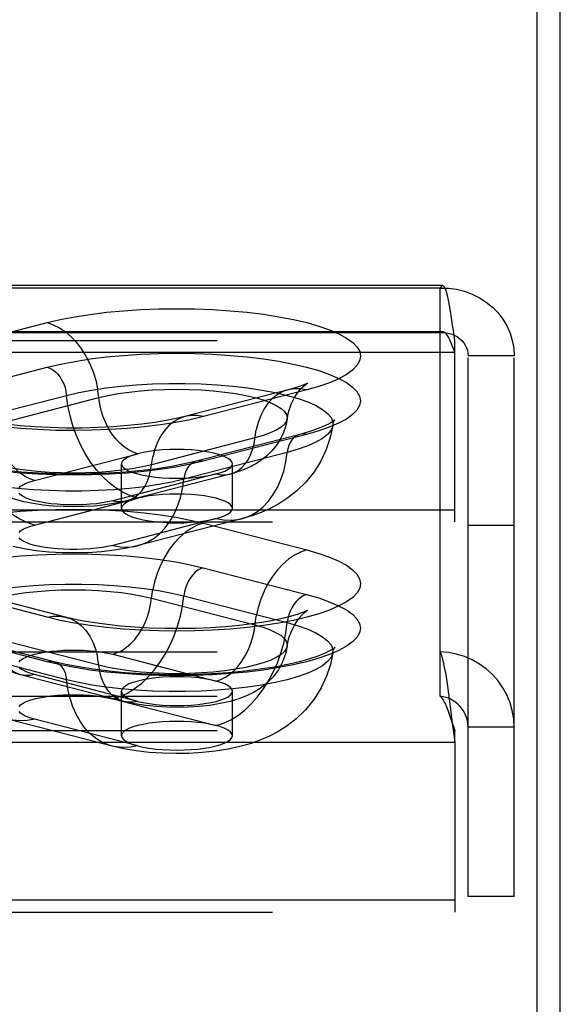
# Model space of a CAD drawing. Header units: inches. Extents: x 0 to 221, y 0 to 143.
# Tile 213 of 256: x 95.98 to 97.2, y 106.53 to 108.75. Entities that reach past the tile are written whole.
import ezdxf

# ---------------------------------------------------------------- set-up
doc = ezdxf.new("R2010")
doc.units = ezdxf.units.IN
doc.header["$LTSCALE"] = 12.142857
doc.header["$MEASUREMENT"] = 0
doc.linetypes.add('HIDDEN', pattern=[0.2, 0.1, -0.1])
doc.layers.get('0').update_dxf_attribs({"linetype": 'CONTINUOUS'})
doc.layers.add('DEFAULT_2', color=8, linetype='HIDDEN')

msp = doc.modelspace()

# ---------------------------------------------------------------- linework, layer by layer
at = {"color": 7, "linetype": 'Continuous'}
msp.add_line((97.1452, 105.3578), (97.1452, 110.2097), dxfattribs=at)
at = {"color": 3, "linetype": 'Continuous'}
msp.add_line((97.1972, 33.5496), (97.1972, 110.0793), dxfattribs=at)
at = {"layer": 'DEFAULT_2', "color": 8, "linetype": 'HIDDEN'}
for p, q in [((96.9317, 108.1509), (92.7807, 108.1509)), ((96.9262, 108.1452), (92.7807, 108.1452)), ((96.9262, 107.3258), (96.9262, 108.1452)), ((96.9317, 108.0469), (92.7807, 108.0469)), ((95.807, 108.0071), (96.04, 108.0674)), ((96.9262, 108.0447), (92.7807, 108.0447)), ((92.7807, 108.0271), (96.9592, 108.0271)), ((96.9592, 107.6182), (96.9592, 108.0271)), ((96.9592, 108.0002), (92.7807, 108.0002)), ((96.9892, 106.7739), (96.9892, 107.9924)), ((97.0932, 107.9924), (96.9892, 107.9924)), ((97.0932, 106.7739), (97.0932, 107.9924)), ((95.8073, 107.9066), (96.0403, 107.9668)), ((96.5837, 107.9162), (96.3508, 107.8559)), ((96.6256, 107.9158), (96.3926, 107.8555)), ((95.8511, 107.8432), (96.084, 107.9035)), ((95.9239, 107.8382), (96.1569, 107.8985)), ((96.5087, 107.8074), (96.2757, 107.7471)), ((96.6096, 107.8156), (96.3767, 107.7553)), ((96.6253, 107.8154), (96.3923, 107.7551)), ((96.0114, 107.7117), (96.2444, 107.772)), ((96.5815, 107.7748), (96.3486, 107.7145)), ((96.2078, 107.6487), (96.2078, 107.7491)), ((96.4578, 107.6487), (96.4578, 107.7491)), ((96.4212, 107.7263), (96.1882, 107.666)), ((96.4525, 107.726), (96.2195, 107.6657)), ((96.0114, 107.6113), (96.2444, 107.6716)), ((96.9592, 107.6451), (92.9057, 107.6451)), ((96.4212, 107.6258), (96.1882, 107.5655)), ((96.4785, 107.6253), (96.2456, 107.565)), ((92.9057, 107.6182), (96.9592, 107.6182)), ((96.3926, 107.6154), (96.6256, 107.5551)), ((97.0932, 107.6104), (96.9892, 107.6104)), ((96.3923, 107.5149), (96.6253, 107.4546)), ((96.04, 107.4036), (95.807, 107.4639)), ((96.0818, 107.4039), (95.8488, 107.4642)), ((96.3486, 107.4516), (96.5815, 107.3913)), ((96.2757, 107.4465), (96.5087, 107.3862)), ((96.0403, 107.3032), (95.8073, 107.3635)), ((96.0559, 107.3033), (95.823, 107.3636)), ((96.1569, 107.2952), (95.9239, 107.3555)), ((92.7807, 107.3258), (96.9262, 107.3258)), ((96.084, 107.2625), (95.8511, 107.3228)), ((96.1882, 107.3201), (96.4212, 107.2598)), ((96.9262, 107.2253), (96.9262, 107.3258)), ((96.2131, 107.2138), (95.9801, 107.2741)), ((96.2444, 107.214), (96.0114, 107.2743)), ((92.7807, 107.2253), (96.9262, 107.2253)), ((96.2078, 107.1365), (96.2078, 107.2369)), ((96.4578, 107.1365), (96.4578, 107.2369)), ((96.1882, 107.2196), (96.4212, 107.1593)), ((96.9498, 107.1955), (96.9537, 107.1645)), ((96.187, 107.1131), (95.9541, 107.1734)), ((96.2444, 107.1136), (96.0114, 107.1739)), ((96.9498, 107.1762), (96.9569, 107.1551)), ((96.9537, 107.1645), (96.9569, 107.1396)), ((92.7807, 107.1482), (96.9592, 107.1482)), ((96.9569, 107.1551), (96.9592, 107.1482)), ((96.9569, 107.1396), (96.9592, 107.1212)), ((96.9592, 107.1212), (96.9592, 107.1482)), ((97.0932, 107.1559), (96.9892, 107.1559)), ((96.9592, 107.1212), (92.7807, 107.1212)), ((96.9592, 107.1212), (96.9592, 106.7392)), ((96.9592, 106.7661), (92.9057, 106.7661)), ((97.0932, 106.7739), (96.9892, 106.7739)), ((92.9057, 106.7392), (96.9592, 106.7392))]:
    msp.add_line(p, q, dxfattribs=at)
for points in [[(96.9317, 108.1509), (96.9309, 108.1508), (96.9286, 108.149), (96.9262, 108.1452)], [(96.9262, 108.1452), (96.9449, 108.1448), (96.9634, 108.1424), (96.9814, 108.138), (96.9987, 108.1317), (97.0151, 108.1235), (97.0303, 108.1137), (97.0443, 108.1022), (97.0568, 108.0893), (97.0676, 108.0752), (97.0767, 108.06), (97.0838, 108.0439), (97.089, 108.0271), (97.0922, 108.0099), (97.0932, 107.9924)], [(96.9592, 108.0271), (96.9569, 108.0449), (96.9545, 108.0619), (96.9521, 108.078), (96.9498, 108.0928), (96.9474, 108.1063), (96.9451, 108.1182), (96.9427, 108.1285), (96.9404, 108.1369), (96.938, 108.1435), (96.9356, 108.148), (96.9333, 108.1504), (96.9317, 108.1509)], [(96.04, 108.0674), (96.0699, 108.0744), (96.1023, 108.0806), (96.1371, 108.086), (96.1739, 108.0906), (96.2122, 108.0941), (96.2516, 108.0967), (96.2918, 108.0982), (96.3325, 108.0988), (96.3731, 108.0983), (96.4133, 108.0967), (96.4528, 108.0942), (96.4911, 108.0906), (96.5279, 108.0861), (96.5628, 108.0807), (96.5954, 108.0744), (96.6256, 108.0674), (96.6529, 108.0596), (96.6771, 108.0511), (96.698, 108.0421), (96.7154, 108.0326), (96.7291, 108.0227), (96.739, 108.0124), (96.7449, 108.002), (96.7469, 107.9915), (96.7448, 107.981), (96.7388, 107.9706), (96.7289, 107.9604), (96.7152, 107.9505), (96.6977, 107.941), (96.6768, 107.9319), (96.6528, 107.9236), (96.6256, 107.9158)], [(96.04, 108.0674), (96.054, 108.0626), (96.0678, 108.0556), (96.0813, 108.0465), (96.0941, 108.0354), (96.1062, 108.0224), (96.1174, 108.0078), (96.1274, 107.9918), (96.1362, 107.9746), (96.1437, 107.9563), (96.1497, 107.9374), (96.1541, 107.918)], [(96.9317, 108.0469), (96.9309, 108.0468), (96.9286, 108.0462), (96.9262, 108.0447)], [(96.9592, 108.0002), (96.9569, 108.0069), (96.9545, 108.0133), (96.9521, 108.0194), (96.9498, 108.025), (96.9474, 108.0301), (96.9451, 108.0346), (96.9427, 108.0384), (96.9404, 108.0416), (96.938, 108.0441), (96.9356, 108.0458), (96.9333, 108.0467), (96.9317, 108.0469)], [(96.9262, 108.0447), (96.9333, 108.045), (96.9402, 108.0444), (96.947, 108.0431), (96.9536, 108.0411), (96.9597, 108.0385), (96.9655, 108.0351), (96.9708, 108.0312), (96.9755, 108.0267), (96.9796, 108.0217), (96.983, 108.0164), (96.9857, 108.0107), (96.9876, 108.0047), (96.9888, 107.9986), (96.9892, 107.9924)], [(96.0403, 107.9668), (96.0702, 107.9739), (96.1025, 107.9801), (96.1373, 107.9855), (96.1741, 107.99), (96.2123, 107.9936), (96.2517, 107.9961), (96.2919, 107.9977), (96.3325, 107.9982), (96.3731, 107.9977), (96.4133, 107.9962), (96.4527, 107.9936), (96.4909, 107.9901), (96.5277, 107.9856), (96.5625, 107.9802), (96.5952, 107.9739), (96.6253, 107.9668), (96.6526, 107.9591), (96.6768, 107.9506), (96.6976, 107.9416), (96.715, 107.9321), (96.7287, 107.9222), (96.7385, 107.912), (96.7445, 107.9016), (96.7464, 107.8911), (96.7444, 107.8806), (96.7384, 107.8702), (96.7285, 107.86), (96.7148, 107.8501), (96.6973, 107.8406), (96.6764, 107.8315), (96.6525, 107.8232), (96.6253, 107.8154)], [(96.0403, 107.9668), (96.0466, 107.9646), (96.0527, 107.9612), (96.0587, 107.9566), (96.0642, 107.951), (96.0693, 107.9445), (96.0737, 107.9373), (96.0775, 107.9294), (96.0805, 107.921), (96.0827, 107.9123), (96.084, 107.9035)], [(96.084, 107.9035), (96.1114, 107.9099), (96.1412, 107.9155), (96.1731, 107.9203), (96.2067, 107.9242), (96.2417, 107.9271), (96.2777, 107.9291), (96.3144, 107.9301), (96.3512, 107.9301), (96.3878, 107.9291), (96.4238, 107.9271), (96.4588, 107.9242), (96.4925, 107.9203), (96.5244, 107.9155), (96.5542, 107.9099), (96.5815, 107.9035), (96.6062, 107.8965), (96.6278, 107.8887), (96.6462, 107.8805), (96.6612, 107.8718), (96.6726, 107.8627), (96.6802, 107.8534), (96.6841, 107.8439), (96.6843, 107.8357)], [(96.2444, 107.772), (96.2339, 107.7756), (96.2235, 107.7808), (96.2135, 107.7877), (96.2038, 107.796), (96.1948, 107.8057), (96.1864, 107.8166), (96.1789, 107.8286), (96.1723, 107.8415), (96.1667, 107.8551), (96.1623, 107.8693), (96.159, 107.8838), (96.1541, 107.918)], [(96.1569, 107.8985), (96.1777, 107.9033), (96.2004, 107.9075), (96.2248, 107.9109), (96.2506, 107.9137), (96.2774, 107.9157), (96.3049, 107.9169), (96.3328, 107.9173), (96.3606, 107.9169), (96.3881, 107.9157), (96.4149, 107.9137), (96.4407, 107.9109), (96.4651, 107.9075), (96.4879, 107.9033), (96.5087, 107.8985), (96.5273, 107.8931), (96.5434, 107.8872), (96.5569, 107.8809), (96.5676, 107.8742), (96.5753, 107.8673), (96.58, 107.8601), (96.5815, 107.8529), (96.5814, 107.8505)], [(96.5837, 107.9162), (96.5714, 107.9119), (96.5593, 107.9052), (96.5482, 107.8963), (96.5381, 107.8855), (96.5293, 107.8728), (96.5219, 107.8584), (96.5159, 107.8426), (96.5115, 107.8255)], [(96.5814, 107.8505), (96.5852, 107.8682), (96.5907, 107.8838), (96.5972, 107.8971), (96.6042, 107.908), (96.6107, 107.9163), (96.6165, 107.9224), (96.6212, 107.9266), (96.6246, 107.9293), (96.6265, 107.9307)], [(96.6265, 107.9307), (96.6266, 107.9308), (96.6271, 107.931), (96.6258, 107.9303), (96.6224, 107.9288), (96.6167, 107.9264), (96.6084, 107.9234), (96.5975, 107.92), (96.5837, 107.9162)], [(96.6256, 107.9158), (96.6116, 107.9183), (96.5977, 107.9185), (96.5837, 107.9162)], [(96.2444, 107.6716), (96.2279, 107.677), (96.2115, 107.6847), (96.1955, 107.6945), (96.18, 107.7065), (96.1652, 107.7204), (96.1512, 107.736), (96.1381, 107.7533), (96.1262, 107.7721), (96.1155, 107.7921), (96.1062, 107.8132), (96.0983, 107.8351), (96.0919, 107.8576), (96.0872, 107.8805), (96.084, 107.9035)], [(96.3508, 107.8559), (96.3314, 107.8513), (96.3087, 107.8467), (96.2827, 107.8424), (96.2538, 107.8385), (96.2224, 107.8352), (96.1892, 107.8326), (96.1545, 107.8309), (96.119, 107.8299), (96.0832, 107.8299), (96.0476, 107.8308), (96.0128, 107.8325), (95.9794, 107.835), (95.9478, 107.8383), (95.9186, 107.8422), (95.8923, 107.8465), (95.8694, 107.851), (95.8503, 107.8555), (95.835, 107.8597), (95.8231, 107.8635), (95.8145, 107.8667), (95.8102, 107.8685)], [(96.0114, 107.7117), (96.0009, 107.7153), (95.9906, 107.7205), (95.9805, 107.7274), (95.9709, 107.7357), (95.9618, 107.7454), (95.9535, 107.7563), (95.946, 107.7683), (95.9394, 107.7812), (95.9338, 107.7949), (95.9293, 107.809), (95.926, 107.8235), (95.9211, 107.8577)], [(96.3926, 107.8555), (96.3627, 107.8485), (96.3303, 107.8423), (96.2955, 107.8368), (96.2587, 107.8323), (96.2204, 107.8288), (96.181, 107.8262), (96.1408, 107.8247), (96.1001, 107.8241), (96.0595, 107.8246), (96.0193, 107.8262), (95.9798, 107.8287), (95.9415, 107.8323)], [(96.3508, 107.8559), (96.3385, 107.8516), (96.3264, 107.8449), (96.3152, 107.8361), (96.3052, 107.8252), (96.2964, 107.8125), (96.2889, 107.7982), (96.2829, 107.7823), (96.2785, 107.7652)], [(96.3926, 107.8555), (96.3786, 107.858), (96.3648, 107.8582), (96.3508, 107.8559)], [(96.5814, 107.8505), (96.5781, 107.835), (96.573, 107.8198), (96.5661, 107.8052), (96.5574, 107.7914), (96.547, 107.7785), (96.5354, 107.767), (96.5234, 107.7575), (96.511, 107.7494), (96.498, 107.7424), (96.4842, 107.7363), (96.4691, 107.7308), (96.4525, 107.726)], [(96.5814, 107.8505), (96.58, 107.8457), (96.5753, 107.8386), (96.5676, 107.8317), (96.5569, 107.825), (96.5434, 107.8187), (96.5273, 107.8128), (96.5087, 107.8074)], [(96.6891, 107.8482), (96.6881, 107.8472), (96.6842, 107.8444), (96.6772, 107.8401), (96.6663, 107.8346), (96.6514, 107.8285), (96.6326, 107.8221), (96.6096, 107.8156)], [(96.6877, 107.846), (96.6883, 107.8471), (96.6892, 107.8483), (96.6891, 107.8482)], [(96.0114, 107.6113), (95.9949, 107.6167), (95.9786, 107.6244), (95.9625, 107.6343), (95.947, 107.6462), (95.9322, 107.6601), (95.9182, 107.6757), (95.9052, 107.693), (95.8933, 107.7118), (95.8826, 107.7318), (95.8732, 107.7529), (95.8654, 107.7748), (95.859, 107.7974), (95.8542, 107.8202), (95.8511, 107.8432)], [(96.4525, 107.726), (96.4617, 107.7292), (96.4708, 107.7342), (96.4791, 107.7408), (96.4866, 107.7489), (96.4932, 107.7584), (96.4988, 107.7692), (96.5033, 107.7811), (96.5066, 107.7939), (96.5115, 107.8255)], [(96.6843, 107.8357), (96.6786, 107.8082), (96.6696, 107.7813), (96.6573, 107.7552), (96.6419, 107.7308), (96.6236, 107.7081), (96.6034, 107.6883), (96.583, 107.6723), (96.5626, 107.6591), (96.5429, 107.6486), (96.5229, 107.6397), (96.5014, 107.632), (96.4785, 107.6253)], [(96.6843, 107.8357), (96.6841, 107.8344), (96.6802, 107.8249), (96.6726, 107.8156), (96.6612, 107.8065), (96.6462, 107.7978), (96.6278, 107.7896), (96.6062, 107.7819), (96.5815, 107.7748)], [(96.6843, 107.8357), (96.6862, 107.8429), (96.6877, 107.846)], [(96.6096, 107.8156), (96.6069, 107.8147), (96.6013, 107.812), (96.5963, 107.8081), (96.5918, 107.8032), (96.588, 107.7972), (96.585, 107.7904), (96.5828, 107.7829), (96.5815, 107.7748)], [(96.6253, 107.8154), (96.619, 107.8164), (96.6128, 107.8162), (96.6096, 107.8156)], [(96.3767, 107.7553), (96.3502, 107.749), (96.3206, 107.7433), (96.2882, 107.7382), (96.2534, 107.7339), (96.2166, 107.7305), (96.1785, 107.7279), (96.1393, 107.7264), (96.0996, 107.7259), (96.06, 107.7264), (96.0208, 107.728), (95.9826, 107.7305), (95.9458, 107.734), (95.911, 107.7383), (95.8786, 107.7434), (95.8489, 107.7492), (95.8225, 107.7554), (95.7997, 107.7619), (95.7808, 107.7684), (95.766, 107.7745), (95.7553, 107.7799), (95.7518, 107.7818)], [(96.2757, 107.7471), (96.2549, 107.7423), (96.2322, 107.7381), (96.2078, 107.7346), (96.182, 107.7319), (96.1552, 107.7299), (96.1277, 107.7287), (96.0998, 107.7283), (96.072, 107.7287), (96.0445, 107.7299), (96.0177, 107.7319), (95.9919, 107.7346), (95.9675, 107.7381), (95.9447, 107.7423), (95.9239, 107.7471), (95.9053, 107.7525), (95.8892, 107.7584), (95.8757, 107.7647), (95.865, 107.7714), (95.8573, 107.7783), (95.8526, 107.7854), (95.8512, 107.7902)], [(96.2195, 107.6657), (96.195, 107.6603), (96.1706, 107.6565), (96.147, 107.6541), (96.1237, 107.6527), (96.1006, 107.6522), (96.0775, 107.6527), (96.054, 107.654), (96.0309, 107.6563), (96.0084, 107.6596), (95.9876, 107.6639), (95.9692, 107.6687), (95.9526, 107.6743), (95.9376, 107.6806), (95.9237, 107.6878), (95.9108, 107.6961), (95.8985, 107.7056), (95.8867, 107.717), (95.8761, 107.7299), (95.8672, 107.7436), (95.8601, 107.7582), (95.8547, 107.7739), (95.8512, 107.7902)], [(96.3328, 107.7815), (96.3165, 107.7812), (96.3004, 107.7804), (96.2849, 107.779), (96.2703, 107.7772), (96.2567, 107.7748), (96.2444, 107.772)], [(96.4578, 107.7491), (96.4567, 107.7534), (96.4535, 107.7575), (96.4483, 107.7615), (96.441, 107.7653), (96.4319, 107.7688), (96.4212, 107.772), (96.4089, 107.7748), (96.3953, 107.7772), (96.3806, 107.779), (96.3651, 107.7804), (96.3491, 107.7812), (96.3328, 107.7815)], [(96.3486, 107.7145), (96.3212, 107.7081), (96.2914, 107.7025), (96.2595, 107.6977), (96.2259, 107.6939), (96.1909, 107.6909), (96.1549, 107.6889), (96.1182, 107.6879), (96.0814, 107.6879), (96.0448, 107.6889), (96.0088, 107.6909), (95.9738, 107.6939), (95.9401, 107.6977), (95.9082, 107.7025), (95.8784, 107.7081), (95.8511, 107.7145), (95.8264, 107.7216), (95.8048, 107.7293), (95.7864, 107.7375), (95.7714, 107.7462), (95.76, 107.7553), (95.7524, 107.7646), (95.7485, 107.7741), (95.7483, 107.7754)], [(96.2444, 107.772), (96.2335, 107.7688), (96.2245, 107.7653), (96.2173, 107.7615), (96.212, 107.7575), (96.2089, 107.7534), (96.2078, 107.7491)], [(96.2195, 107.6657), (96.2288, 107.6689), (96.2378, 107.6739), (96.2462, 107.6805), (96.2537, 107.6887), (96.2603, 107.6982), (96.2658, 107.7089), (96.2703, 107.7208), (96.2736, 107.7336), (96.2785, 107.7652)], [(96.4785, 107.6253), (96.4856, 107.6274), (96.5004, 107.6336), (96.5144, 107.642), (96.5274, 107.6526), (96.5393, 107.6652), (96.55, 107.6797), (96.5593, 107.6959), (96.5672, 107.7138), (96.5736, 107.733), (96.5784, 107.7534), (96.5815, 107.7748)], [(96.3923, 107.7551), (96.3624, 107.7481), (96.3301, 107.7419), (96.2953, 107.7365), (96.2585, 107.732), (96.2203, 107.7284), (96.1809, 107.7259), (96.1407, 107.7243), (96.1001, 107.7238), (96.0595, 107.7243), (96.0193, 107.7258), (95.9799, 107.7284), (95.9417, 107.7319)], [(96.2078, 107.7491), (96.2089, 107.7449), (96.212, 107.7408), (96.2173, 107.7368), (96.2245, 107.733), (96.2336, 107.7295), (96.2444, 107.7263), (96.2567, 107.7235), (96.2703, 107.7211), (96.2849, 107.7193), (96.3004, 107.7179), (96.3163, 107.7171), (96.3328, 107.7168)], [(96.3767, 107.7553), (96.3739, 107.7544), (96.3684, 107.7517), (96.3633, 107.7478), (96.3589, 107.7429), (96.3551, 107.7369), (96.3521, 107.7301), (96.3499, 107.7226), (96.3486, 107.7145)], [(96.3923, 107.7551), (96.386, 107.7562), (96.3799, 107.7559), (96.3767, 107.7553)], [(96.4212, 107.7263), (96.4319, 107.7295), (96.441, 107.733), (96.4483, 107.7368), (96.4535, 107.7408), (96.4567, 107.7449), (96.4578, 107.7491)], [(96.2456, 107.565), (96.2526, 107.5671), (96.2674, 107.5733), (96.2814, 107.5817), (96.2945, 107.5923), (96.3064, 107.6049), (96.3171, 107.6194), (96.3264, 107.6356), (96.3343, 107.6535), (96.3407, 107.6727), (96.3454, 107.6931), (96.3486, 107.7145)], [(96.3328, 107.7168), (96.3492, 107.7171), (96.3651, 107.7179), (96.3806, 107.7193), (96.3953, 107.7211), (96.4088, 107.7235), (96.4212, 107.7263)], [(96.4212, 107.7263), (96.4317, 107.7244), (96.442, 107.7243), (96.4525, 107.726)], [(95.9769, 107.6947), (95.9805, 107.6985), (95.9859, 107.7022), (95.9929, 107.7056), (96.0014, 107.7088), (96.0114, 107.7117)], [(96.1882, 107.666), (96.1769, 107.6634), (96.1646, 107.6612), (96.1512, 107.6594), (96.1371, 107.658), (96.1224, 107.657), (96.1075, 107.6566), (96.0924, 107.6566), (96.0774, 107.657), (96.0627, 107.658), (96.0486, 107.6593), (96.0352, 107.6612), (96.0227, 107.6634), (96.0114, 107.666), (96.0014, 107.6689), (95.9928, 107.6721), (95.9858, 107.6756), (95.9805, 107.6792), (95.9769, 107.683)], [(96.2444, 107.6716), (96.2335, 107.6684), (96.2245, 107.6649), (96.2173, 107.6611), (96.212, 107.6571), (96.2089, 107.6529), (96.2078, 107.6487)], [(96.3328, 107.681), (96.3165, 107.6808), (96.3004, 107.6799), (96.2849, 107.6786), (96.2703, 107.6767), (96.2567, 107.6744), (96.2444, 107.6716)], [(96.4578, 107.6487), (96.4567, 107.6529), (96.4535, 107.6571), (96.4483, 107.6611), (96.441, 107.6649), (96.4319, 107.6684), (96.4212, 107.6716), (96.4089, 107.6744), (96.3953, 107.6767), (96.3806, 107.6786), (96.3651, 107.6799), (96.3491, 107.6808), (96.3328, 107.681)], [(95.9415, 107.6387), (95.9798, 107.6422), (96.0193, 107.6448), (96.0595, 107.6463), (96.1001, 107.6468), (96.1408, 107.6463), (96.181, 107.6448), (96.2204, 107.6422), (96.2587, 107.6386), (96.2955, 107.6341), (96.3303, 107.6287), (96.3627, 107.6225), (96.3926, 107.6154)], [(96.1882, 107.666), (96.1987, 107.6641), (96.2091, 107.664), (96.2195, 107.6657)], [(96.2078, 107.6487), (96.2089, 107.6445), (96.212, 107.6403), (96.2173, 107.6363), (96.2245, 107.6325), (96.2336, 107.629), (96.2444, 107.6258), (96.2567, 107.623), (96.2703, 107.6207), (96.2849, 107.6188), (96.3004, 107.6174), (96.3163, 107.6166), (96.3328, 107.6163)], [(96.4212, 107.6258), (96.4319, 107.629), (96.441, 107.6325), (96.4483, 107.6363), (96.4535, 107.6403), (96.4567, 107.6445), (96.4578, 107.6487)], [(96.3328, 107.6163), (96.3492, 107.6166), (96.3651, 107.6174), (96.3806, 107.6188), (96.3953, 107.6207), (96.4088, 107.623), (96.4212, 107.6258)], [(96.4212, 107.6258), (96.4377, 107.6227), (96.454, 107.6219), (96.4701, 107.6235), (96.4785, 107.6253)], [(95.9769, 107.5943), (95.9805, 107.598), (95.9859, 107.6017), (95.9929, 107.6052), (96.0014, 107.6083), (96.0114, 107.6113)], [(96.3926, 107.6154), (96.3786, 107.6107), (96.3648, 107.6037), (96.3513, 107.5945), (96.3385, 107.5834), (96.3264, 107.5705), (96.3152, 107.5559), (96.3052, 107.5399), (96.2964, 107.5226), (96.2889, 107.5044), (96.2829, 107.4855), (96.2785, 107.4661)], [(96.1882, 107.5655), (96.1769, 107.5629), (96.1646, 107.5607), (96.1512, 107.5589), (96.1371, 107.5575), (96.1224, 107.5566), (96.1075, 107.5561), (96.0924, 107.5561), (96.0774, 107.5566), (96.0627, 107.5575), (96.0486, 107.5589), (96.0352, 107.5607), (96.0227, 107.5629), (96.0114, 107.5655), (96.0014, 107.5684), (95.9928, 107.5717), (95.9858, 107.5751), (95.9805, 107.5788), (95.9769, 107.5826)], [(96.2456, 107.565), (96.2198, 107.5592), (96.1924, 107.5545), (96.1626, 107.5511), (96.1321, 107.549), (96.103, 107.5483), (96.074, 107.5487), (96.0441, 107.5505), (96.0151, 107.5535), (95.9884, 107.5576), (95.9637, 107.5626)], [(96.1882, 107.5655), (96.2047, 107.5624), (96.2211, 107.5616), (96.2371, 107.5632), (96.2456, 107.565)], [(95.9417, 107.5381), (95.9799, 107.5417), (96.0193, 107.5442), (96.0595, 107.5458), (96.1001, 107.5463), (96.1407, 107.5457), (96.1809, 107.5442), (96.2203, 107.5416), (96.2585, 107.5381), (96.2953, 107.5336), (96.3301, 107.5281), (96.3624, 107.5219), (96.3923, 107.5149)], [(96.6256, 107.5551), (96.6528, 107.5474), (96.6768, 107.539), (96.6977, 107.53), (96.7152, 107.5205), (96.7289, 107.5106), (96.7388, 107.5004), (96.7448, 107.49), (96.7469, 107.4794), (96.7449, 107.4689), (96.739, 107.4585), (96.7291, 107.4483), (96.7154, 107.4384), (96.698, 107.4289), (96.6771, 107.4198), (96.6529, 107.4114), (96.6256, 107.4036), (96.5954, 107.3965), (96.5628, 107.3902), (96.5279, 107.3848), (96.4911, 107.3803), (96.4528, 107.3768), (96.4133, 107.3742), (96.3731, 107.3727), (96.3325, 107.3722), (96.2918, 107.3727), (96.2516, 107.3743), (96.2122, 107.3768), (96.1739, 107.3804), (96.1371, 107.3849), (96.1022, 107.3903), (96.0699, 107.3965), (96.04, 107.4036)], [(96.6256, 107.5551), (96.6116, 107.5504), (96.5977, 107.5434), (96.5843, 107.5343), (96.5714, 107.5231), (96.5593, 107.5102), (96.5482, 107.4956), (96.5381, 107.4796), (96.5293, 107.4623), (96.5219, 107.4441), (96.5159, 107.4252), (96.5115, 107.4058)], [(96.3923, 107.5149), (96.386, 107.5127), (96.3799, 107.5092), (96.3739, 107.5047), (96.3684, 107.4991), (96.3633, 107.4926), (96.3589, 107.4853), (96.3551, 107.4774), (96.3521, 107.469), (96.3499, 107.4604), (96.3486, 107.4516)], [(95.7483, 107.3838), (95.7485, 107.392), (95.7524, 107.4015), (95.76, 107.4108), (95.7714, 107.4198), (95.7864, 107.4286), (95.8048, 107.4368), (95.8264, 107.4445), (95.8511, 107.4516), (95.8784, 107.458), (95.9082, 107.4636), (95.9401, 107.4683), (95.9738, 107.4722), (96.0088, 107.4752), (96.0448, 107.4771), (96.0814, 107.4781), (96.1182, 107.4781), (96.1549, 107.4771), (96.1909, 107.4752), (96.2259, 107.4722), (96.2595, 107.4683), (96.2914, 107.4636), (96.3212, 107.458), (96.3486, 107.4516)], [(95.8512, 107.3985), (95.8511, 107.401), (95.8526, 107.4082), (95.8573, 107.4153), (95.865, 107.4223), (95.8757, 107.4289), (95.8892, 107.4352), (95.9053, 107.4411), (95.9239, 107.4465), (95.9447, 107.4513), (95.9675, 107.4555), (95.9919, 107.459), (96.0177, 107.4618), (96.0445, 107.4638), (96.072, 107.465), (96.0998, 107.4654), (96.1277, 107.465), (96.1552, 107.4638), (96.182, 107.4618), (96.2078, 107.459), (96.2322, 107.4555), (96.2549, 107.4513), (96.2757, 107.4465)], [(96.6253, 107.4546), (96.6525, 107.4469), (96.6764, 107.4385), (96.6973, 107.4295), (96.7148, 107.42), (96.7285, 107.4101), (96.7384, 107.3999), (96.7444, 107.3895), (96.7464, 107.379), (96.7445, 107.3685), (96.7385, 107.3581), (96.7287, 107.3479), (96.715, 107.338), (96.6976, 107.3285), (96.6768, 107.3194), (96.6526, 107.311), (96.6253, 107.3032), (96.5952, 107.2961), (96.5625, 107.2899), (96.5277, 107.2845), (96.4909, 107.28), (96.4527, 107.2764), (96.4133, 107.2739), (96.3731, 107.2724), (96.3325, 107.2718), (96.2919, 107.2724), (96.2517, 107.2739), (96.2123, 107.2765), (96.1741, 107.28), (96.1373, 107.2846), (96.1025, 107.29), (96.0702, 107.2962), (96.0403, 107.3032)], [(96.1882, 107.3201), (96.1987, 107.3237), (96.2091, 107.3289), (96.2191, 107.3357), (96.2288, 107.344), (96.2378, 107.3537), (96.2462, 107.3646), (96.2537, 107.3767), (96.2603, 107.3896), (96.2658, 107.4032), (96.2703, 107.4174), (96.2736, 107.4319), (96.2785, 107.4661)], [(96.1882, 107.2196), (96.2047, 107.2251), (96.2211, 107.2327), (96.2371, 107.2426), (96.2526, 107.2545), (96.2674, 107.2684), (96.2814, 107.2841), (96.2945, 107.3014), (96.3064, 107.3202), (96.3171, 107.3402), (96.3264, 107.3613), (96.3343, 107.3832), (96.3407, 107.4057), (96.3454, 107.4286), (96.3486, 107.4516)], [(96.6253, 107.4546), (96.619, 107.4524), (96.6128, 107.4489), (96.6069, 107.4444), (96.6013, 107.4388), (96.5963, 107.4323), (96.5918, 107.425), (96.588, 107.4171), (96.585, 107.4088), (96.5828, 107.4001), (96.5815, 107.3913)], [(96.04, 107.4036), (96.054, 107.4061), (96.0678, 107.4062), (96.0818, 107.4039)], [(96.6257, 107.4179), (96.6266, 107.4185), (96.6271, 107.4188), (96.6253, 107.4179), (96.6209, 107.4159), (96.6138, 107.4131), (96.6036, 107.4096), (96.5901, 107.4056), (96.573, 107.4013), (96.5525, 107.3969), (96.5287, 107.3925), (96.502, 107.3885), (96.4729, 107.385), (96.4416, 107.3821), (96.4088, 107.3799), (96.3748, 107.3785), (96.3403, 107.3779), (96.3056, 107.3781), (96.2712, 107.3792), (96.2378, 107.3811), (96.2058, 107.3837), (96.1756, 107.387), (96.1477, 107.3908), (96.1225, 107.395), (96.1006, 107.3995), (96.0818, 107.4039)], [(96.0818, 107.4039), (96.0941, 107.3996), (96.1062, 107.3929), (96.1174, 107.3841), (96.1274, 107.3733), (96.1362, 107.3606), (96.1437, 107.3462), (96.1497, 107.3304), (96.1541, 107.3133)], [(96.4212, 107.2598), (96.4317, 107.2634), (96.442, 107.2686), (96.4521, 107.2754), (96.4617, 107.2837), (96.4708, 107.2934), (96.4791, 107.3044), (96.4866, 107.3164), (96.4932, 107.3293), (96.4988, 107.3429), (96.5033, 107.3571), (96.5066, 107.3716), (96.5115, 107.4058)], [(96.5814, 107.3383), (96.5855, 107.3571), (96.5916, 107.3737), (96.5992, 107.3882), (96.6071, 107.3997), (96.6142, 107.4079), (96.62, 107.4134), (96.6242, 107.4168), (96.6257, 107.4179)], [(95.9801, 107.2741), (95.9633, 107.279), (95.9479, 107.2845), (95.934, 107.2907), (95.921, 107.2978), (95.9085, 107.306), (95.8966, 107.3156), (95.8853, 107.3269), (95.8751, 107.3396), (95.8665, 107.3531), (95.8597, 107.3676), (95.8545, 107.3828), (95.8512, 107.3985)], [(96.4212, 107.1593), (96.4377, 107.1648), (96.454, 107.1725), (96.4701, 107.1823), (96.4856, 107.1942), (96.5004, 107.2081), (96.5144, 107.2238), (96.5274, 107.2411), (96.5393, 107.2599), (96.55, 107.2799), (96.5593, 107.301), (96.5672, 107.3229), (96.5736, 107.3454), (96.5784, 107.3683), (96.5815, 107.3913)], [(96.5087, 107.3862), (96.5273, 107.3808), (96.5434, 107.375), (96.5569, 107.3686), (96.5676, 107.362), (96.5753, 107.355), (96.58, 107.3479), (96.5815, 107.3407), (96.5814, 107.3383)], [(96.5815, 107.3913), (96.6062, 107.3842), (96.6278, 107.3765), (96.6462, 107.3683), (96.6612, 107.3596), (96.6726, 107.3505), (96.6802, 107.3412), (96.6841, 107.3317), (96.6843, 107.3235)], [(95.9801, 107.2741), (95.9709, 107.2773), (95.9618, 107.2823), (95.9535, 107.2889), (95.946, 107.297), (95.9394, 107.3065), (95.9338, 107.3173), (95.9293, 107.3291), (95.926, 107.3419), (95.9211, 107.3736)], [(96.5814, 107.3383), (96.58, 107.3335), (96.5753, 107.3264), (96.5676, 107.3194), (96.5569, 107.3128), (96.5434, 107.3064), (96.5273, 107.3006), (96.5087, 107.2952), (96.4879, 107.2904), (96.4651, 107.2862), (96.4407, 107.2827), (96.4149, 107.2799), (96.3881, 107.2779), (96.3606, 107.2767), (96.3328, 107.2763), (96.3049, 107.2767), (96.2774, 107.2779), (96.2506, 107.2799), (96.2248, 107.2827), (96.2004, 107.2862), (96.1777, 107.2904), (96.1569, 107.2952)], [(96.5814, 107.3383), (96.5775, 107.3207), (96.5711, 107.3029), (96.5616, 107.2853), (96.5495, 107.269), (96.5356, 107.255), (96.5206, 107.2433), (96.5056, 107.2341), (96.4897, 107.2264), (96.4721, 107.2196), (96.4527, 107.2138), (96.4306, 107.2089), (96.4067, 107.205), (96.3827, 107.2024), (96.3584, 107.2008), (96.3346, 107.2003), (96.3109, 107.2007), (96.287, 107.2021), (96.2629, 107.2045), (96.2381, 107.2083), (96.2131, 107.2138)], [(95.9769, 107.303), (95.9805, 107.3068), (95.9858, 107.3105), (95.9928, 107.3139), (96.0014, 107.3172), (96.0114, 107.3201), (96.0227, 107.3227), (96.0352, 107.3249), (96.0486, 107.3267), (96.0627, 107.3281), (96.0774, 107.329), (96.0924, 107.3295), (96.1075, 107.3295), (96.1224, 107.329), (96.1371, 107.3281), (96.1512, 107.3267), (96.1646, 107.3249), (96.1769, 107.3227), (96.1882, 107.3201)], [(96.6881, 107.3345), (96.6884, 107.3349), (96.6892, 107.3361), (96.688, 107.3349), (96.684, 107.3319), (96.6767, 107.3276), (96.6657, 107.3221), (96.6507, 107.316), (96.6317, 107.3096), (96.6088, 107.3031), (96.5824, 107.2969), (96.5527, 107.2912), (96.5204, 107.2862), (96.4856, 107.2819), (96.449, 107.2785), (96.4109, 107.276), (96.3718, 107.2745), (96.3323, 107.274), (96.2928, 107.2745), (96.2537, 107.276), (96.2156, 107.2785), (96.179, 107.282), (96.1442, 107.2863), (96.1119, 107.2914), (96.0824, 107.2971), (96.0559, 107.3033)], [(96.6843, 107.3235), (96.6841, 107.3222), (96.6802, 107.3127), (96.6726, 107.3034), (96.6612, 107.2943), (96.6462, 107.2856), (96.6278, 107.2773), (96.6062, 107.2696), (96.5815, 107.2625), (96.5542, 107.2562), (96.5244, 107.2506), (96.4925, 107.2458), (96.4588, 107.2419), (96.4238, 107.239), (96.3878, 107.237), (96.3512, 107.236), (96.3144, 107.236), (96.2777, 107.237), (96.2417, 107.239), (96.2067, 107.2419), (96.1731, 107.2458), (96.1412, 107.2506), (96.1114, 107.2562), (96.084, 107.2625)], [(96.6843, 107.3235), (96.6789, 107.2972), (96.6703, 107.2706), (96.6579, 107.2441), (96.6421, 107.2188), (96.623, 107.1952), (96.6019, 107.1748), (96.581, 107.1586), (96.5601, 107.1454), (96.5399, 107.1349), (96.5195, 107.1262), (96.4977, 107.1186), (96.4743, 107.112), (96.4481, 107.1063), (96.4199, 107.1018), (96.3899, 107.0986), (96.3593, 107.0968), (96.3301, 107.0963), (96.3009, 107.097), (96.2704, 107.0991), (96.2406, 107.1026), (96.2131, 107.1072), (96.187, 107.1131)], [(96.6843, 107.3235), (96.6862, 107.3308), (96.6881, 107.3345)], [(97.0932, 107.1559), (97.0922, 107.1746), (97.089, 107.193), (97.0838, 107.211), (97.0767, 107.2283), (97.0676, 107.2448), (97.0568, 107.2602), (97.0443, 107.2743), (97.0303, 107.2869), (97.0151, 107.298), (96.9987, 107.3074), (96.9814, 107.3149), (96.9634, 107.3205), (96.9449, 107.3241), (96.9262, 107.3258)], [(96.9262, 107.3258), (96.9286, 107.3199), (96.9309, 107.3121), (96.9333, 107.3024), (96.9356, 107.291), (96.938, 107.278), (96.9404, 107.2636), (96.9427, 107.248), (96.9451, 107.2312), (96.9474, 107.2137), (96.9498, 107.1955)], [(96.0403, 107.3032), (96.0466, 107.3042), (96.0527, 107.304), (96.0559, 107.3033)], [(96.0559, 107.3033), (96.0587, 107.3025), (96.0642, 107.2998), (96.0693, 107.2959), (96.0737, 107.2909), (96.0775, 107.285), (96.0805, 107.2782), (96.0827, 107.2706), (96.084, 107.2625)], [(96.2131, 107.2138), (96.2038, 107.217), (96.1948, 107.222), (96.1864, 107.2286), (96.1789, 107.2367), (96.1723, 107.2462), (96.1667, 107.257), (96.1623, 107.2688), (96.159, 107.2816), (96.1541, 107.3133)], [(96.0114, 107.2743), (96.0014, 107.2773), (95.9929, 107.2804), (95.9859, 107.2839), (95.9805, 107.2876), (95.9769, 107.2914)], [(96.0114, 107.2743), (96.0009, 107.2725), (95.9906, 107.2723), (95.9801, 107.2741)], [(96.187, 107.1131), (96.18, 107.1152), (96.1652, 107.1214), (96.1512, 107.1298), (96.1381, 107.1404), (96.1262, 107.153), (96.1155, 107.1675), (96.1062, 107.1837), (96.0983, 107.2015), (96.0919, 107.2207), (96.0872, 107.2412), (96.084, 107.2625)], [(96.3328, 107.2693), (96.3163, 107.269), (96.3004, 107.2682), (96.2849, 107.2668), (96.2703, 107.2649), (96.2567, 107.2626), (96.2444, 107.2598), (96.2336, 107.2566), (96.2245, 107.2531), (96.2173, 107.2493), (96.212, 107.2453), (96.2089, 107.2411), (96.2078, 107.2369)], [(96.4212, 107.2598), (96.4088, 107.2626), (96.3953, 107.2649), (96.3806, 107.2668), (96.3651, 107.2682), (96.3492, 107.269), (96.3328, 107.2693)], [(96.4578, 107.2369), (96.4567, 107.2411), (96.4535, 107.2453), (96.4483, 107.2493), (96.441, 107.2531), (96.4319, 107.2566), (96.4212, 107.2598)], [(95.9769, 107.2026), (95.9805, 107.2064), (95.9858, 107.21), (95.9928, 107.2135), (96.0014, 107.2167), (96.0114, 107.2196), (96.0227, 107.2222), (96.0352, 107.2244), (96.0486, 107.2263), (96.0627, 107.2276), (96.0774, 107.2286), (96.0924, 107.229), (96.1075, 107.229), (96.1224, 107.2286), (96.1371, 107.2276), (96.1512, 107.2262), (96.1646, 107.2244), (96.1769, 107.2222), (96.1882, 107.2196)], [(96.2078, 107.2369), (96.2089, 107.2327), (96.212, 107.2285), (96.2173, 107.2245), (96.2245, 107.2207), (96.2335, 107.2173), (96.2444, 107.214)], [(96.3328, 107.2046), (96.3491, 107.2048), (96.3651, 107.2057), (96.3806, 107.207), (96.3953, 107.2089), (96.4089, 107.2112), (96.4212, 107.214), (96.4319, 107.2172), (96.441, 107.2207), (96.4483, 107.2245), (96.4535, 107.2285), (96.4567, 107.2327), (96.4578, 107.2369)], [(96.9892, 107.1559), (96.9888, 107.1633), (96.9876, 107.1707), (96.9857, 107.1778), (96.983, 107.1848), (96.9796, 107.1913), (96.9755, 107.1975), (96.9708, 107.2032), (96.9655, 107.2084), (96.9597, 107.2129), (96.9536, 107.2168), (96.947, 107.2201), (96.9402, 107.2226), (96.9333, 107.2243), (96.9262, 107.2253)], [(96.9262, 107.2253), (96.9286, 107.2231), (96.9309, 107.2202), (96.9333, 107.2165), (96.9356, 107.2122), (96.938, 107.2073), (96.9404, 107.2019), (96.9427, 107.196), (96.9451, 107.1897), (96.9474, 107.183), (96.9498, 107.1762)], [(96.2444, 107.214), (96.2339, 107.2122), (96.2235, 107.2121), (96.2131, 107.2138)], [(96.2444, 107.214), (96.2567, 107.2112), (96.2703, 107.2089), (96.2849, 107.207), (96.3004, 107.2057), (96.3165, 107.2048), (96.3328, 107.2046)], [(96.0114, 107.1739), (96.0014, 107.1768), (95.9929, 107.18), (95.9859, 107.1834), (95.9805, 107.1871), (95.9769, 107.1909)], [(96.0114, 107.1739), (95.9949, 107.1708), (95.9786, 107.17), (95.9625, 107.1715), (95.9541, 107.1734)], [(96.3328, 107.1688), (96.3163, 107.1685), (96.3004, 107.1677), (96.2849, 107.1663), (96.2703, 107.1645), (96.2567, 107.1621), (96.2444, 107.1593), (96.2336, 107.1562), (96.2245, 107.1526), (96.2173, 107.1488), (96.212, 107.1448), (96.2089, 107.1407), (96.2078, 107.1365)], [(96.4212, 107.1593), (96.4088, 107.1621), (96.3953, 107.1645), (96.3806, 107.1663), (96.3651, 107.1677), (96.3492, 107.1685), (96.3328, 107.1688)], [(96.4578, 107.1365), (96.4567, 107.1407), (96.4535, 107.1448), (96.4483, 107.1488), (96.441, 107.1526), (96.4319, 107.1562), (96.4212, 107.1593)], [(96.2078, 107.1365), (96.2089, 107.1322), (96.212, 107.1281), (96.2173, 107.1241), (96.2245, 107.1203), (96.2335, 107.1168), (96.2444, 107.1136)], [(96.3328, 107.1041), (96.3491, 107.1044), (96.3651, 107.1052), (96.3806, 107.1066), (96.3953, 107.1084), (96.4089, 107.1108), (96.4212, 107.1136), (96.4319, 107.1168), (96.441, 107.1203), (96.4483, 107.1241), (96.4535, 107.1281), (96.4567, 107.1322), (96.4578, 107.1365)], [(96.2444, 107.1136), (96.2279, 107.1105), (96.2115, 107.1097), (96.1955, 107.1113), (96.187, 107.1131)], [(96.2444, 107.1136), (96.2567, 107.1108), (96.2703, 107.1084), (96.2849, 107.1066), (96.3004, 107.1052), (96.3165, 107.1044), (96.3328, 107.1041)]]:
    msp.add_lwpolyline(points, dxfattribs=at)

doc.saveas('drawing.dxf')
